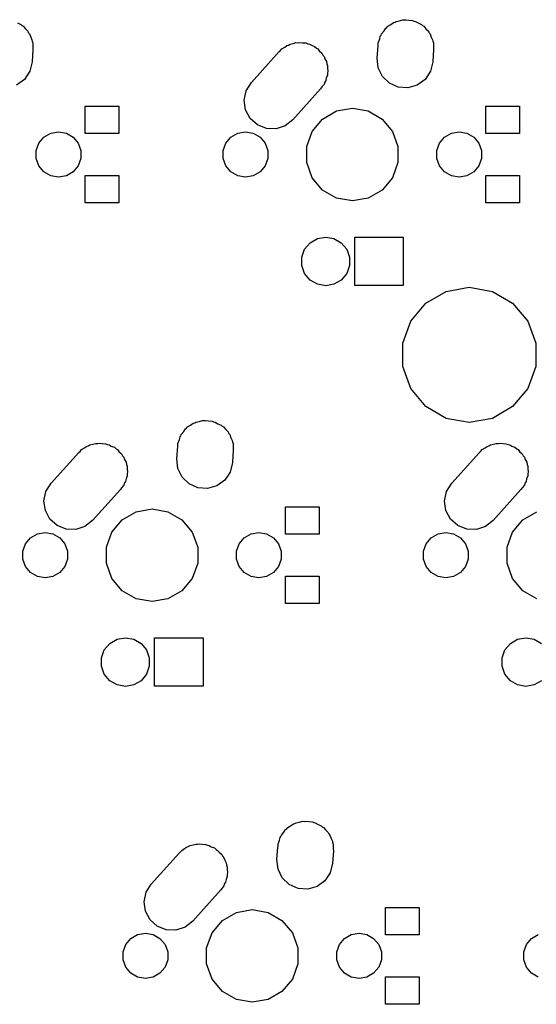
# Model space of a CAD drawing. Extents: x 50 to 349, y -142 to -48.
# Tile 17 of 22: x 232 to 256, y -98 to -51. Entities that reach past the tile are written whole.
import ezdxf

# ---------------------------------------------------------------- set-up
doc = ezdxf.new("R2010")
doc.units = 0
doc.header["$MEASUREMENT"] = 0
doc.layers.add('BLACK', color=7, linetype='CONTINUOUS')

msp = doc.modelspace()

# ---------------------------------------------------------------- linework, layer by layer
at = {"layer": 'Black'}
for p, q in [((231.728, -50.8971), (231.88, -50.9647)), ((231.88, -50.9647), (231.933, -51.0152)), ((231.933, -51.0152), (231.995, -51.0511)), ((249.335, -51.0511), (249.477, -50.9691)), ((249.477, -50.9691), (249.608, -50.8735)), ((249.608, -50.8735), (249.677, -50.8538)), ((249.677, -50.8538), (249.735, -50.8202)), ((249.735, -50.8202), (249.887, -50.7934)), ((249.887, -50.7934), (250.051, -50.7462)), ((250.051, -50.7462), (250.125, -50.7514)), ((250.125, -50.7514), (250.19, -50.7399)), ((250.19, -50.7399), (250.338, -50.7661)), ((250.338, -50.7661), (250.51, -50.7779)), ((250.51, -50.7779), (250.579, -50.8085)), ((250.579, -50.8085), (250.645, -50.8202)), ((250.645, -50.8202), (250.778, -50.8971)), ((250.778, -50.8971), (250.93, -50.9647)), ((250.93, -50.9647), (250.983, -51.0152)), ((250.983, -51.0152), (251.045, -51.0511)), ((231.995, -51.0511), (232.1, -51.1768)), ((232.1, -51.1768), (232.212, -51.284)), ((232.212, -51.284), (232.241, -51.3447)), ((232.241, -51.3447), (232.292, -51.405)), ((232.292, -51.405), (232.353, -51.5738)), ((248.979, -51.5261), (249.011, -51.4789)), ((249.011, -51.4789), (249.038, -51.405)), ((249.038, -51.405), (249.154, -51.2673)), ((249.154, -51.2673), (249.236, -51.1443)), ((249.236, -51.1443), (249.289, -51.1061)), ((249.289, -51.1061), (249.335, -51.0511)), ((251.045, -51.0511), (251.15, -51.1768)), ((251.15, -51.1768), (251.262, -51.284)), ((251.262, -51.284), (251.291, -51.3447)), ((251.291, -51.3447), (251.342, -51.405)), ((251.342, -51.405), (251.403, -51.5738)), ((232.353, -51.5738), (232.414, -51.6974)), ((232.414, -51.6974), (232.42, -51.7573)), ((232.42, -51.7573), (232.45, -51.839)), ((232.45, -51.839), (232.45, -52.0378)), ((244.532, -51.9746), (244.611, -51.9488)), ((244.611, -51.9488), (244.695, -51.9002)), ((244.695, -51.9002), (244.835, -51.8754)), ((244.835, -51.8754), (244.969, -51.8317)), ((244.969, -51.8317), (245.065, -51.8349)), ((245.065, -51.8349), (245.15, -51.8199)), ((245.15, -51.8199), (245.274, -51.8418)), ((245.274, -51.8418), (245.429, -51.8469)), ((245.429, -51.8469), (245.528, -51.8865)), ((245.528, -51.8865), (245.605, -51.9002)), ((245.605, -51.9002), (245.704, -51.9576)), ((245.704, -51.9576), (245.856, -52.0186)), ((248.869, -51.9727), (248.88, -51.926)), ((248.88, -51.839), (248.948, -51.6522)), ((248.88, -51.926), (248.88, -51.839)), ((248.948, -51.6522), (248.979, -51.5261)), ((251.403, -51.5738), (251.464, -51.6974)), ((251.464, -51.6974), (251.47, -51.7573)), ((251.47, -51.7573), (251.5, -51.839)), ((251.5, -51.839), (251.5, -52.0378)), ((232.462, -52.155), (232.421, -52.7473)), ((232.45, -52.0378), (232.462, -52.155)), ((242.848, -53.7317), (244.17, -52.2586)), ((244.17, -52.2586), (244.224, -52.2163)), ((244.224, -52.2163), (244.295, -52.1311)), ((244.295, -52.1311), (244.436, -52.0497)), ((244.436, -52.0497), (244.532, -51.9746)), ((245.856, -52.0186), (245.939, -52.0932)), ((245.939, -52.0932), (246.005, -52.1311)), ((246.005, -52.1311), (246.076, -52.2162)), ((246.076, -52.2162), (246.199, -52.3259)), ((246.199, -52.3259), (246.251, -52.4249)), ((246.251, -52.4249), (246.302, -52.485)), ((248.828, -52.565), (248.869, -51.9727)), ((251.512, -52.155), (251.471, -52.7473)), ((251.5, -52.0378), (251.512, -52.155)), ((232.421, -52.7473), (232.311, -53.1939)), ((246.302, -52.485), (246.341, -52.5929)), ((246.341, -52.5929), (246.415, -52.7318)), ((246.415, -52.7318), (246.43, -52.8383)), ((246.43, -52.8383), (246.46, -52.919)), ((248.876, -53.0226), (248.828, -52.565)), ((251.471, -52.7473), (251.361, -53.1939)), ((232.311, -53.1939), (232.054, -53.5757)), ((246.46, -52.919), (246.46, -53.0447)), ((246.46, -53.0447), (246.48, -53.1874)), ((246.48, -53.1874), (246.46, -53.2837)), ((246.46, -53.2837), (246.46, -53.381)), ((249.078, -53.436), (248.876, -53.0226)), ((251.361, -53.1939), (251.104, -53.5757)), ((232.054, -53.5757), (231.682, -53.8465)), ((242.605, -54.1223), (242.848, -53.7317)), ((246.302, -53.815), (246.197, -53.9397)), ((246.34, -53.7105), (246.302, -53.815)), ((246.385, -53.6377), (246.34, -53.7105)), ((246.411, -53.5147), (246.385, -53.6377)), ((246.46, -53.381), (246.411, -53.5147)), ((249.41, -53.7553), (249.078, -53.436)), ((249.83, -53.9421), (249.41, -53.7553)), ((251.104, -53.5757), (250.732, -53.8465)), ((242.51, -54.5726), (242.605, -54.1223)), ((246.142, -54.0283), (244.82, -55.5014)), ((246.197, -53.9397), (246.142, -54.0283)), ((250.289, -53.9738), (249.83, -53.9421)), ((250.732, -53.8465), (250.289, -53.9738)), ((242.575, -55.0282), (242.51, -54.5726)), ((234.944, -56.15), (234.944, -54.85)), ((234.944, -54.85), (236.544, -54.85)), ((236.544, -54.85), (236.544, -56.15)), ((242.791, -55.4341), (242.575, -55.0282)), ((246.234, -55.463), (246.897, -55.0805)), ((246.897, -55.0805), (247.65, -54.9477)), ((247.65, -54.9477), (248.403, -55.0805)), ((248.403, -55.0805), (249.066, -55.463)), ((253.994, -56.15), (253.994, -54.85)), ((253.994, -54.85), (255.594, -54.85)), ((255.594, -54.85), (255.594, -56.15)), ((243.134, -55.7414), (242.791, -55.4341)), ((244.82, -55.5014), (244.458, -55.7854)), ((245.743, -56.0489), (246.234, -55.463)), ((249.066, -55.463), (249.557, -56.0489)), ((232.986, -56.3234), (233.311, -56.136)), ((233.311, -56.136), (233.68, -56.0709)), ((233.68, -56.0709), (234.049, -56.136)), ((234.049, -56.136), (234.374, -56.3234)), ((236.544, -56.15), (234.944, -56.15)), ((241.876, -56.3234), (242.201, -56.136)), ((242.201, -56.136), (242.57, -56.0709)), ((242.57, -56.0709), (242.939, -56.136)), ((242.939, -56.136), (243.264, -56.3234)), ((243.561, -55.9131), (243.134, -55.7414)), ((244.021, -55.9283), (243.561, -55.9131)), ((244.458, -55.7854), (244.021, -55.9283)), ((245.481, -56.7676), (245.743, -56.0489)), ((249.557, -56.0489), (249.819, -56.7676)), ((252.036, -56.3234), (252.361, -56.136)), ((252.361, -56.136), (252.73, -56.0709)), ((252.73, -56.0709), (253.099, -56.136)), ((253.099, -56.136), (253.424, -56.3234)), ((255.594, -56.15), (253.994, -56.15)), ((232.617, -56.9626), (232.745, -56.6104)), ((232.745, -56.6104), (232.986, -56.3234)), ((234.374, -56.3234), (234.615, -56.6104)), ((234.615, -56.6104), (234.743, -56.9626)), ((241.507, -56.9626), (241.635, -56.6104)), ((241.635, -56.6104), (241.876, -56.3234)), ((243.264, -56.3234), (243.505, -56.6104)), ((243.505, -56.6104), (243.633, -56.9626)), ((251.667, -56.9626), (251.795, -56.6104)), ((251.795, -56.6104), (252.036, -56.3234)), ((253.424, -56.3234), (253.665, -56.6104)), ((253.665, -56.6104), (253.793, -56.9626)), ((232.617, -57.3374), (232.617, -56.9626)), ((234.743, -56.9626), (234.743, -57.3374)), ((241.507, -57.3374), (241.507, -56.9626)), ((243.633, -56.9626), (243.633, -57.3374)), ((245.481, -57.5324), (245.481, -56.7676)), ((249.819, -56.7676), (249.819, -57.5324)), ((251.667, -57.3374), (251.667, -56.9626)), ((253.793, -56.9626), (253.793, -57.3374)), ((232.745, -57.6896), (232.617, -57.3374)), ((234.743, -57.3374), (234.615, -57.6896)), ((241.635, -57.6896), (241.507, -57.3374)), ((243.633, -57.3374), (243.505, -57.6896)), ((245.743, -58.2511), (245.481, -57.5324)), ((249.819, -57.5324), (249.557, -58.2511)), ((251.795, -57.6896), (251.667, -57.3374)), ((253.793, -57.3374), (253.665, -57.6896)), ((232.986, -57.9766), (232.745, -57.6896)), ((233.311, -58.164), (232.986, -57.9766)), ((234.374, -57.9766), (234.049, -58.164)), ((234.615, -57.6896), (234.374, -57.9766)), ((241.876, -57.9766), (241.635, -57.6896)), ((242.201, -58.164), (241.876, -57.9766)), ((243.264, -57.9766), (242.939, -58.164)), ((243.505, -57.6896), (243.264, -57.9766)), ((252.036, -57.9766), (251.795, -57.6896)), ((252.361, -58.164), (252.036, -57.9766)), ((253.424, -57.9766), (253.099, -58.164)), ((253.665, -57.6896), (253.424, -57.9766)), ((233.68, -58.2291), (233.311, -58.164)), ((234.049, -58.164), (233.68, -58.2291)), ((234.944, -59.45), (234.944, -58.15)), ((234.944, -58.15), (236.544, -58.15)), ((236.544, -58.15), (236.544, -59.45)), ((242.57, -58.2291), (242.201, -58.164)), ((242.939, -58.164), (242.57, -58.2291)), ((246.234, -58.837), (245.743, -58.2511)), ((249.557, -58.2511), (249.066, -58.837)), ((252.73, -58.2291), (252.361, -58.164)), ((253.099, -58.164), (252.73, -58.2291)), ((253.994, -59.45), (253.994, -58.15)), ((253.994, -58.15), (255.594, -58.15)), ((255.594, -58.15), (255.594, -59.45)), ((246.897, -59.2195), (246.234, -58.837)), ((249.066, -58.837), (248.403, -59.2195)), ((247.65, -59.3523), (246.897, -59.2195)), ((248.403, -59.2195), (247.65, -59.3523)), ((236.544, -59.45), (234.944, -59.45)), ((255.594, -59.45), (253.994, -59.45)), ((245.636, -61.3438), (245.984, -61.1429)), ((245.984, -61.1429), (246.38, -61.0731)), ((246.38, -61.0731), (246.776, -61.1429)), ((246.776, -61.1429), (247.124, -61.3438)), ((247.767, -63.3825), (247.767, -61.0775)), ((247.767, -61.0775), (250.072, -61.0775)), ((250.072, -61.0775), (250.072, -63.3825)), ((245.241, -62.0291), (245.378, -61.6515)), ((245.378, -61.6515), (245.636, -61.3438)), ((247.124, -61.3438), (247.382, -61.6515)), ((247.382, -61.6515), (247.519, -62.0291)), ((245.241, -62.4309), (245.241, -62.0291)), ((247.519, -62.0291), (247.519, -62.4309)), ((245.378, -62.8085), (245.241, -62.4309)), ((247.519, -62.4309), (247.382, -62.8085)), ((245.636, -63.1162), (245.378, -62.8085)), ((245.984, -63.3171), (245.636, -63.1162)), ((247.124, -63.1162), (246.776, -63.3171)), ((247.382, -62.8085), (247.124, -63.1162)), ((246.38, -63.3869), (245.984, -63.3171)), ((246.776, -63.3171), (246.38, -63.3869)), ((250.072, -63.3825), (247.767, -63.3825)), ((251.141, -64.2143), (252.108, -63.6565)), ((252.108, -63.6565), (253.206, -63.4628)), ((253.206, -63.4628), (254.305, -63.6565)), ((254.305, -63.6565), (255.271, -64.2143)), ((250.424, -65.0689), (251.141, -64.2143)), ((255.271, -64.2143), (255.988, -65.0689)), ((250.043, -66.1172), (250.424, -65.0689)), ((255.988, -65.0689), (256.37, -66.1172)), ((250.043, -67.2328), (250.043, -66.1172)), ((256.37, -66.1172), (256.37, -67.2328)), ((250.424, -68.2811), (250.043, -67.2328)), ((256.37, -67.2328), (255.988, -68.2811)), ((251.141, -69.1357), (250.424, -68.2811)), ((255.988, -68.2811), (255.271, -69.1357)), ((252.108, -69.6935), (251.141, -69.1357)), ((255.271, -69.1357), (254.305, -69.6935)), ((253.206, -69.8872), (252.108, -69.6935)), ((254.305, -69.6935), (253.206, -69.8872)), ((239.629, -70.3173), (239.711, -70.1943)), ((239.711, -70.1943), (239.764, -70.1561)), ((239.764, -70.1561), (239.81, -70.1011)), ((239.81, -70.1011), (239.952, -70.0191)), ((239.952, -70.0191), (240.083, -69.9235)), ((240.083, -69.9235), (240.152, -69.9038)), ((240.152, -69.9038), (240.21, -69.8702)), ((240.21, -69.8702), (240.362, -69.8434)), ((240.362, -69.8434), (240.526, -69.7962)), ((240.526, -69.7962), (240.6, -69.8014)), ((240.6, -69.8014), (240.665, -69.7899)), ((240.665, -69.7899), (240.813, -69.8161)), ((240.813, -69.8161), (240.985, -69.8279)), ((240.985, -69.8279), (241.054, -69.8584)), ((241.054, -69.8584), (241.12, -69.8702)), ((241.12, -69.8702), (241.253, -69.9471)), ((241.253, -69.9471), (241.405, -70.0147)), ((241.405, -70.0147), (241.458, -70.0652)), ((241.458, -70.0652), (241.52, -70.1011)), ((241.52, -70.1011), (241.625, -70.2268)), ((239.423, -70.7022), (239.454, -70.5761)), ((239.454, -70.5761), (239.486, -70.5289)), ((239.486, -70.5289), (239.513, -70.455)), ((239.513, -70.455), (239.629, -70.3173)), ((241.625, -70.2268), (241.737, -70.334)), ((241.737, -70.334), (241.766, -70.3947)), ((241.766, -70.3947), (241.817, -70.455)), ((241.817, -70.455), (241.878, -70.6238)), ((241.878, -70.6238), (241.939, -70.7474)), ((234.77, -71.1811), (234.911, -71.0997)), ((234.911, -71.0997), (235.007, -71.0246)), ((235.007, -71.0246), (235.086, -70.9988)), ((235.086, -70.9988), (235.17, -70.9502)), ((235.17, -70.9502), (235.31, -70.9254)), ((235.31, -70.9254), (235.444, -70.8817)), ((235.444, -70.8817), (235.54, -70.8849)), ((235.54, -70.8849), (235.625, -70.8699)), ((235.625, -70.8699), (235.749, -70.8918)), ((235.749, -70.8918), (235.904, -70.8969)), ((235.904, -70.8969), (236.003, -70.9365)), ((236.003, -70.9365), (236.08, -70.9502)), ((236.08, -70.9502), (236.179, -71.0076)), ((236.179, -71.0076), (236.331, -71.0686)), ((236.331, -71.0686), (236.414, -71.1432)), ((236.414, -71.1432), (236.48, -71.1811)), ((239.303, -71.615), (239.344, -71.0227)), ((239.344, -71.0227), (239.355, -70.976)), ((239.355, -70.889), (239.423, -70.7022)), ((239.355, -70.976), (239.355, -70.889)), ((241.939, -70.7474), (241.945, -70.8073)), ((241.945, -70.8073), (241.975, -70.889)), ((241.975, -70.889), (241.975, -71.0878)), ((241.975, -71.0878), (241.987, -71.205)), ((253.82, -71.1811), (253.961, -71.0997)), ((253.961, -71.0997), (254.057, -71.0246)), ((254.057, -71.0246), (254.136, -70.9988)), ((254.136, -70.9988), (254.22, -70.9502)), ((254.22, -70.9502), (254.36, -70.9254)), ((254.36, -70.9254), (254.494, -70.8817)), ((254.494, -70.8817), (254.59, -70.8849)), ((254.59, -70.8849), (254.675, -70.8699)), ((254.675, -70.8699), (254.799, -70.8918)), ((254.799, -70.8918), (254.954, -70.8969)), ((254.954, -70.8969), (255.053, -70.9365)), ((255.053, -70.9365), (255.13, -70.9502)), ((255.13, -70.9502), (255.229, -71.0076)), ((255.229, -71.0076), (255.381, -71.0686)), ((255.381, -71.0686), (255.464, -71.1432)), ((255.464, -71.1432), (255.53, -71.1811)), ((233.323, -72.7817), (234.645, -71.3086)), ((234.645, -71.3086), (234.699, -71.2663)), ((234.699, -71.2663), (234.77, -71.1811)), ((236.48, -71.1811), (236.551, -71.2662)), ((236.551, -71.2662), (236.674, -71.3759)), ((236.674, -71.3759), (236.726, -71.4749)), ((236.726, -71.4749), (236.777, -71.535)), ((236.777, -71.535), (236.816, -71.6429)), ((239.351, -72.0726), (239.303, -71.615)), ((241.987, -71.205), (241.946, -71.7973)), ((252.373, -72.7817), (253.695, -71.3086)), ((253.695, -71.3086), (253.749, -71.2663)), ((253.749, -71.2663), (253.82, -71.1811)), ((255.53, -71.1811), (255.601, -71.2662)), ((255.601, -71.2662), (255.724, -71.3759)), ((255.724, -71.3759), (255.776, -71.4749)), ((255.776, -71.4749), (255.827, -71.535)), ((255.827, -71.535), (255.866, -71.6429)), ((236.816, -71.6429), (236.89, -71.7818)), ((236.89, -71.7818), (236.905, -71.8883)), ((236.905, -71.8883), (236.935, -71.969)), ((236.935, -71.969), (236.935, -72.0947)), ((239.553, -72.486), (239.351, -72.0726)), ((241.946, -71.7973), (241.836, -72.2439)), ((255.866, -71.6429), (255.94, -71.7818)), ((255.94, -71.7818), (255.955, -71.8883)), ((255.955, -71.8883), (255.985, -71.969)), ((255.985, -71.969), (255.985, -72.0947)), ((236.935, -72.431), (236.886, -72.5647)), ((236.935, -72.0947), (236.955, -72.2374)), ((236.955, -72.2374), (236.935, -72.3337)), ((236.935, -72.3337), (236.935, -72.431)), ((239.885, -72.8053), (239.553, -72.486)), ((241.836, -72.2439), (241.579, -72.6257)), ((255.985, -72.431), (255.936, -72.5647)), ((255.985, -72.0947), (256.005, -72.2374)), ((256.005, -72.2374), (255.985, -72.3337)), ((255.985, -72.3337), (255.985, -72.431)), ((233.08, -73.1723), (233.323, -72.7817)), ((236.672, -72.9897), (236.617, -73.0783)), ((236.777, -72.865), (236.672, -72.9897)), ((236.815, -72.7605), (236.777, -72.865)), ((236.86, -72.6877), (236.815, -72.7605)), ((236.886, -72.5647), (236.86, -72.6877)), ((240.305, -72.9921), (239.885, -72.8053)), ((240.764, -73.0238), (240.305, -72.9921)), ((241.207, -72.8965), (240.764, -73.0238)), ((241.579, -72.6257), (241.207, -72.8965)), ((252.13, -73.1723), (252.373, -72.7817)), ((255.722, -72.9897), (255.667, -73.0783)), ((255.827, -72.865), (255.722, -72.9897)), ((255.865, -72.7605), (255.827, -72.865)), ((255.91, -72.6877), (255.865, -72.7605)), ((255.936, -72.5647), (255.91, -72.6877)), ((232.985, -73.6226), (233.08, -73.1723)), ((236.617, -73.0783), (235.295, -74.5514)), ((252.035, -73.6226), (252.13, -73.1723)), ((255.667, -73.0783), (254.345, -74.5514)), ((233.05, -74.0782), (232.985, -73.6226)), ((244.469, -75.2), (244.469, -73.9)), ((244.469, -73.9), (246.069, -73.9)), ((246.069, -73.9), (246.069, -75.2)), ((252.1, -74.0782), (252.035, -73.6226)), ((233.266, -74.4841), (233.05, -74.0782)), ((236.709, -74.513), (237.372, -74.1305)), ((237.372, -74.1305), (238.125, -73.9977)), ((238.125, -73.9977), (238.878, -74.1305)), ((238.878, -74.1305), (239.541, -74.513)), ((252.316, -74.4841), (252.1, -74.0782)), ((255.759, -74.513), (256.422, -74.1305)), ((233.609, -74.7914), (233.266, -74.4841)), ((234.036, -74.9631), (233.609, -74.7914)), ((234.933, -74.8354), (234.496, -74.9783)), ((235.295, -74.5514), (234.933, -74.8354)), ((236.218, -75.0989), (236.709, -74.513)), ((239.541, -74.513), (240.032, -75.0989)), ((252.659, -74.7914), (252.316, -74.4841)), ((253.086, -74.9631), (252.659, -74.7914)), ((253.983, -74.8354), (253.546, -74.9783)), ((254.345, -74.5514), (253.983, -74.8354)), ((255.268, -75.0989), (255.759, -74.513)), ((232.351, -75.3734), (232.676, -75.186)), ((232.676, -75.186), (233.045, -75.1209)), ((233.045, -75.1209), (233.414, -75.186)), ((233.414, -75.186), (233.739, -75.3734)), ((234.496, -74.9783), (234.036, -74.9631)), ((235.956, -75.8176), (236.218, -75.0989)), ((240.032, -75.0989), (240.294, -75.8176)), ((242.511, -75.3734), (242.836, -75.186)), ((242.836, -75.186), (243.205, -75.1209)), ((243.205, -75.1209), (243.574, -75.186)), ((243.574, -75.186), (243.899, -75.3734)), ((246.069, -75.2), (244.469, -75.2)), ((251.401, -75.3734), (251.726, -75.186)), ((251.726, -75.186), (252.095, -75.1209)), ((252.095, -75.1209), (252.464, -75.186)), ((252.464, -75.186), (252.789, -75.3734)), ((253.546, -74.9783), (253.086, -74.9631)), ((255.006, -75.8176), (255.268, -75.0989)), ((231.982, -76.0126), (232.11, -75.6604)), ((232.11, -75.6604), (232.351, -75.3734)), ((233.739, -75.3734), (233.98, -75.6604)), ((233.98, -75.6604), (234.108, -76.0126)), ((235.956, -76.5824), (235.956, -75.8176)), ((240.294, -75.8176), (240.294, -76.5824)), ((242.142, -76.0126), (242.27, -75.6604)), ((242.27, -75.6604), (242.511, -75.3734)), ((243.899, -75.3734), (244.14, -75.6604)), ((244.14, -75.6604), (244.268, -76.0126)), ((251.032, -76.0126), (251.16, -75.6604)), ((251.16, -75.6604), (251.401, -75.3734)), ((252.789, -75.3734), (253.03, -75.6604)), ((253.03, -75.6604), (253.158, -76.0126)), ((255.006, -76.5824), (255.006, -75.8176)), ((231.982, -76.3874), (231.982, -76.0126)), ((234.108, -76.0126), (234.108, -76.3874)), ((242.142, -76.3874), (242.142, -76.0126)), ((244.268, -76.0126), (244.268, -76.3874)), ((251.032, -76.3874), (251.032, -76.0126)), ((253.158, -76.0126), (253.158, -76.3874)), ((232.11, -76.7396), (231.982, -76.3874)), ((232.351, -77.0266), (232.11, -76.7396)), ((233.98, -76.7396), (233.739, -77.0266)), ((234.108, -76.3874), (233.98, -76.7396)), ((236.218, -77.3011), (235.956, -76.5824)), ((240.294, -76.5824), (240.032, -77.3011)), ((242.27, -76.7396), (242.142, -76.3874)), ((242.511, -77.0266), (242.27, -76.7396)), ((244.14, -76.7396), (243.899, -77.0266)), ((244.268, -76.3874), (244.14, -76.7396)), ((251.16, -76.7396), (251.032, -76.3874)), ((251.401, -77.0266), (251.16, -76.7396)), ((253.03, -76.7396), (252.789, -77.0266)), ((253.158, -76.3874), (253.03, -76.7396)), ((255.268, -77.3011), (255.006, -76.5824)), ((232.676, -77.214), (232.351, -77.0266)), ((233.045, -77.2791), (232.676, -77.214)), ((233.414, -77.214), (233.045, -77.2791)), ((233.739, -77.0266), (233.414, -77.214)), ((242.836, -77.214), (242.511, -77.0266)), ((243.205, -77.2791), (242.836, -77.214)), ((243.574, -77.214), (243.205, -77.2791)), ((243.899, -77.0266), (243.574, -77.214)), ((244.469, -78.5), (244.469, -77.2)), ((244.469, -77.2), (246.069, -77.2)), ((246.069, -77.2), (246.069, -78.5)), ((251.726, -77.214), (251.401, -77.0266)), ((252.095, -77.2791), (251.726, -77.214)), ((252.464, -77.214), (252.095, -77.2791)), ((252.789, -77.0266), (252.464, -77.214)), ((236.709, -77.887), (236.218, -77.3011)), ((240.032, -77.3011), (239.541, -77.887)), ((255.759, -77.887), (255.268, -77.3011)), ((237.372, -78.2695), (236.709, -77.887)), ((239.541, -77.887), (238.878, -78.2695)), ((256.422, -78.2695), (255.759, -77.887)), ((238.125, -78.4023), (237.372, -78.2695)), ((238.878, -78.2695), (238.125, -78.4023)), ((246.069, -78.5), (244.469, -78.5)), ((235.853, -80.7015), (236.111, -80.3938)), ((236.111, -80.3938), (236.459, -80.1929)), ((236.459, -80.1929), (236.855, -80.1231)), ((236.855, -80.1231), (237.251, -80.1929)), ((237.251, -80.1929), (237.599, -80.3938)), ((237.599, -80.3938), (237.857, -80.7015)), ((238.242, -82.4325), (238.242, -80.1275)), ((238.242, -80.1275), (240.547, -80.1275)), ((240.547, -80.1275), (240.547, -82.4325)), ((254.903, -80.7015), (255.161, -80.3938)), ((255.161, -80.3938), (255.509, -80.1929)), ((255.509, -80.1929), (255.905, -80.1231)), ((255.905, -80.1231), (256.301, -80.1929)), ((256.301, -80.1929), (256.649, -80.3938)), ((235.716, -81.0791), (235.853, -80.7015)), ((237.857, -80.7015), (237.994, -81.0791)), ((254.766, -81.0791), (254.903, -80.7015)), ((235.716, -81.4809), (235.716, -81.0791)), ((237.994, -81.0791), (237.994, -81.4809)), ((254.766, -81.4809), (254.766, -81.0791)), ((235.853, -81.8585), (235.716, -81.4809)), ((236.111, -82.1662), (235.853, -81.8585)), ((237.857, -81.8585), (237.599, -82.1662)), ((237.994, -81.4809), (237.857, -81.8585)), ((254.903, -81.8585), (254.766, -81.4809)), ((255.161, -82.1662), (254.903, -81.8585)), ((236.459, -82.3671), (236.111, -82.1662)), ((236.855, -82.4369), (236.459, -82.3671)), ((237.251, -82.3671), (236.855, -82.4369)), ((237.599, -82.1662), (237.251, -82.3671)), ((255.509, -82.3671), (255.161, -82.1662)), ((255.905, -82.4369), (255.509, -82.3671)), ((256.301, -82.3671), (255.905, -82.4369)), ((256.649, -82.1662), (256.301, -82.3671)), ((240.547, -82.4325), (238.242, -82.4325)), ((244.914, -88.9538), (244.973, -88.9202)), ((244.973, -88.9202), (245.124, -88.8934)), ((245.124, -88.8934), (245.288, -88.8462)), ((245.288, -88.8462), (245.363, -88.8514)), ((245.363, -88.8514), (245.427, -88.8399)), ((245.427, -88.8399), (245.576, -88.8661)), ((245.576, -88.8661), (245.747, -88.8779)), ((245.747, -88.8779), (245.816, -88.9085)), ((245.816, -88.9085), (245.882, -88.9202)), ((245.882, -88.9202), (246.016, -88.9971)), ((244.276, -89.505), (244.391, -89.3673)), ((244.391, -89.3673), (244.474, -89.2443)), ((244.474, -89.2443), (244.526, -89.2061)), ((244.526, -89.2061), (244.573, -89.1511)), ((244.573, -89.1511), (244.715, -89.0691)), ((244.715, -89.0691), (244.846, -88.9735)), ((244.846, -88.9735), (244.914, -88.9538)), ((246.016, -88.9971), (246.168, -89.0647)), ((246.168, -89.0647), (246.22, -89.1152)), ((246.22, -89.1152), (246.282, -89.1511)), ((246.282, -89.1511), (246.388, -89.2768)), ((246.388, -89.2768), (246.499, -89.384)), ((246.499, -89.384), (246.529, -89.4447)), ((244.118, -89.939), (244.186, -89.7522)), ((244.186, -89.7522), (244.217, -89.6261)), ((244.217, -89.6261), (244.249, -89.5789)), ((244.249, -89.5789), (244.276, -89.505)), ((246.529, -89.4447), (246.579, -89.505)), ((246.579, -89.505), (246.641, -89.6738)), ((246.641, -89.6738), (246.701, -89.7974)), ((246.701, -89.7974), (246.708, -89.8573)), ((246.708, -89.8573), (246.737, -89.939)), ((239.407, -90.3586), (239.461, -90.3163)), ((239.461, -90.3163), (239.533, -90.2311)), ((239.533, -90.2311), (239.673, -90.1497)), ((239.673, -90.1497), (239.769, -90.0746)), ((239.769, -90.0746), (239.848, -90.0488)), ((239.848, -90.0488), (239.933, -90.0002)), ((239.933, -90.0002), (240.073, -89.9754)), ((240.073, -89.9754), (240.207, -89.9317)), ((240.207, -89.9317), (240.303, -89.9349)), ((240.303, -89.9349), (240.387, -89.9199)), ((240.387, -89.9199), (240.511, -89.9418)), ((240.511, -89.9418), (240.667, -89.9469)), ((240.667, -89.9469), (240.765, -89.9865)), ((240.765, -89.9865), (240.842, -90.0002)), ((240.842, -90.0002), (240.942, -90.0576)), ((240.942, -90.0576), (241.094, -90.1186)), ((241.094, -90.1186), (241.177, -90.1932)), ((241.177, -90.1932), (241.242, -90.2311)), ((241.242, -90.2311), (241.314, -90.3162)), ((241.314, -90.3162), (241.436, -90.4259)), ((244.065, -90.665), (244.106, -90.0727)), ((244.106, -90.0727), (244.118, -90.026)), ((244.118, -90.026), (244.118, -89.939)), ((246.75, -90.255), (246.709, -90.8473)), ((246.737, -89.939), (246.737, -90.1378)), ((246.737, -90.1378), (246.75, -90.255)), ((238.085, -91.8317), (239.407, -90.3586)), ((241.436, -90.4259), (241.489, -90.5249)), ((241.489, -90.5249), (241.539, -90.585)), ((241.539, -90.585), (241.579, -90.6929)), ((241.579, -90.6929), (241.653, -90.8318)), ((244.114, -91.1226), (244.065, -90.665)), ((241.653, -90.8318), (241.668, -90.9383)), ((241.668, -90.9383), (241.697, -91.019)), ((241.697, -91.019), (241.697, -91.1447)), ((241.697, -91.1447), (241.718, -91.2874)), ((244.316, -91.536), (244.114, -91.1226)), ((246.709, -90.8473), (246.598, -91.2939)), ((241.623, -91.7377), (241.577, -91.8105)), ((241.649, -91.6147), (241.623, -91.7377)), ((241.697, -91.481), (241.649, -91.6147)), ((241.718, -91.2874), (241.697, -91.3837)), ((241.697, -91.3837), (241.697, -91.481)), ((244.647, -91.8553), (244.316, -91.536)), ((246.341, -91.6757), (245.969, -91.9465)), ((246.598, -91.2939), (246.341, -91.6757)), ((237.842, -92.2223), (238.085, -91.8317)), ((241.38, -92.1283), (240.058, -93.6014)), ((241.435, -92.0397), (241.38, -92.1283)), ((241.539, -91.915), (241.435, -92.0397)), ((241.577, -91.8105), (241.539, -91.915)), ((245.068, -92.0421), (244.647, -91.8553)), ((245.527, -92.0738), (245.068, -92.0421)), ((245.969, -91.9465), (245.527, -92.0738)), ((237.747, -92.6726), (237.842, -92.2223)), ((237.812, -93.1282), (237.747, -92.6726)), ((238.029, -93.5341), (237.812, -93.1282)), ((242.134, -93.1805), (242.887, -93.0477)), ((242.887, -93.0477), (243.641, -93.1805)), ((249.231, -94.25), (249.231, -92.95)), ((249.231, -92.95), (250.831, -92.95)), ((250.831, -92.95), (250.831, -94.25)), ((238.371, -93.8414), (238.029, -93.5341)), ((240.058, -93.6014), (239.696, -93.8854)), ((240.98, -94.1489), (241.472, -93.563)), ((241.472, -93.563), (242.134, -93.1805)), ((243.641, -93.1805), (244.303, -93.563)), ((244.303, -93.563), (244.795, -94.1489)), ((238.798, -94.0131), (238.371, -93.8414)), ((239.258, -94.0283), (238.798, -94.0131)), ((239.696, -93.8854), (239.258, -94.0283)), ((236.873, -94.7104), (237.114, -94.4234)), ((237.114, -94.4234), (237.438, -94.236)), ((237.438, -94.236), (237.807, -94.1709)), ((237.807, -94.1709), (238.177, -94.236)), ((238.177, -94.236), (238.501, -94.4234)), ((238.501, -94.4234), (238.742, -94.7104)), ((240.719, -94.8676), (240.98, -94.1489)), ((244.795, -94.1489), (245.056, -94.8676)), ((247.033, -94.7104), (247.274, -94.4234)), ((247.274, -94.4234), (247.598, -94.236)), ((247.598, -94.236), (247.968, -94.1709)), ((247.968, -94.1709), (248.337, -94.236)), ((248.337, -94.236), (248.661, -94.4234)), ((248.661, -94.4234), (248.902, -94.7104)), ((250.831, -94.25), (249.231, -94.25)), ((255.923, -94.7104), (256.164, -94.4234)), ((256.164, -94.4234), (256.488, -94.236)), ((236.745, -95.0626), (236.873, -94.7104)), ((238.742, -94.7104), (238.87, -95.0626)), ((240.719, -95.6324), (240.719, -94.8676)), ((245.056, -94.8676), (245.056, -95.6324)), ((246.905, -95.0626), (247.033, -94.7104)), ((248.902, -94.7104), (249.03, -95.0626)), ((255.795, -95.0626), (255.923, -94.7104)), ((236.745, -95.4374), (236.745, -95.0626)), ((236.873, -95.7896), (236.745, -95.4374)), ((238.87, -95.4374), (238.742, -95.7896)), ((238.87, -95.0626), (238.87, -95.4374)), ((246.905, -95.4374), (246.905, -95.0626)), ((247.033, -95.7896), (246.905, -95.4374)), ((249.03, -95.4374), (248.902, -95.7896)), ((249.03, -95.0626), (249.03, -95.4374)), ((255.795, -95.4374), (255.795, -95.0626)), ((255.923, -95.7896), (255.795, -95.4374)), ((237.114, -96.0766), (236.873, -95.7896)), ((238.742, -95.7896), (238.501, -96.0766)), ((240.98, -96.3511), (240.719, -95.6324)), ((245.056, -95.6324), (244.795, -96.3511)), ((247.274, -96.0766), (247.033, -95.7896)), ((248.902, -95.7896), (248.661, -96.0766)), ((256.164, -96.0766), (255.923, -95.7896)), ((237.438, -96.264), (237.114, -96.0766)), ((237.807, -96.3291), (237.438, -96.264)), ((238.177, -96.264), (237.807, -96.3291)), ((238.501, -96.0766), (238.177, -96.264)), ((241.472, -96.937), (240.98, -96.3511)), ((244.795, -96.3511), (244.303, -96.937)), ((247.598, -96.264), (247.274, -96.0766)), ((247.968, -96.3291), (247.598, -96.264)), ((248.337, -96.264), (247.968, -96.3291)), ((248.661, -96.0766), (248.337, -96.264)), ((249.231, -97.55), (249.231, -96.25)), ((249.231, -96.25), (250.831, -96.25)), ((250.831, -96.25), (250.831, -97.55)), ((256.488, -96.264), (256.164, -96.0766)), ((242.134, -97.3195), (241.472, -96.937)), ((242.887, -97.4523), (242.134, -97.3195)), ((243.641, -97.3195), (242.887, -97.4523)), ((244.303, -96.937), (243.641, -97.3195)), ((250.831, -97.55), (249.231, -97.55))]:
    msp.add_line(p, q, dxfattribs=at)

doc.saveas('drawing.dxf')
